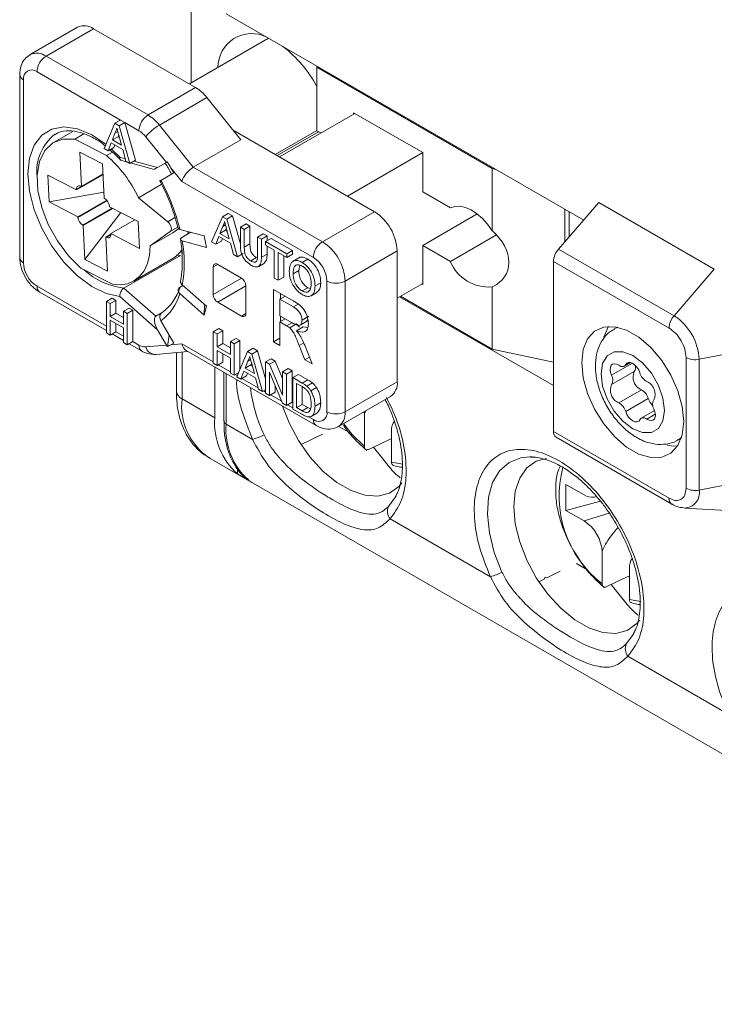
# Model space of a CAD drawing. Header units: millimetres. Extents: x 0 to 420, y 0 to 297.
# Tile 10 of 16: x 319 to 341, y 36 to 67. Entities that reach past the tile are written whole.
import ezdxf

# ---------------------------------------------------------------- set-up
doc = ezdxf.new("R2010")
doc.units = ezdxf.units.MM

msp = doc.modelspace()

# ---------------------------------------------------------------- linework, layer by layer
at = {"color": 7, "linetype": 'Continuous', "lineweight": 15}
for p, q in [((324.213, 67.795), (324.213, 65.04)), ((325.309, 67.203), (336.469, 60.761)), ((320.672, 66.784), (319.187, 65.926)), ((321.172, 66.734), (319.687, 65.877)), ((321.172, 66.734), (324.354, 64.897)), ((326.635, 66.438), (324.16, 65.009)), ((319.687, 65.877), (322.869, 64.04)), ((328.173, 65.55), (328.137, 65.53)), ((333.617, 62.366), (328.137, 65.53)), ((328.137, 65.53), (328.137, 63.55)), ((318.863, 65.305), (318.863, 59.589)), ((322.009, 63.883), (319.404, 65.387)), ((318.98, 65.142), (318.98, 59.426)), ((322.869, 64.04), (324.354, 64.897)), ((324.708, 64.584), (323.223, 63.726)), ((324.708, 64.584), (325.768, 63.264)), ((329.322, 64.091), (326.971, 62.733)), ((331.443, 62.866), (329.286, 64.111)), ((329.286, 64.111), (329.286, 64.07)), ((321.832, 63.781), (321.495, 62.996)), ((321.832, 63.781), (322.009, 63.883)), ((321.967, 63.703), (321.832, 63.781)), ((321.967, 63.703), (322.144, 63.806)), ((322.304, 62.529), (321.967, 63.703)), ((322.144, 63.806), (322.009, 63.883)), ((322.481, 62.631), (322.144, 63.806)), ((322.586, 63.55), (322.144, 63.806)), ((323.223, 63.726), (324.283, 62.407)), ((320.521, 63.529), (319.922, 63.184)), ((320.584, 63.283), (320.869, 63.448)), ((321.755, 63.261), (321.837, 63.471)), ((321.755, 63.261), (321.932, 63.363)), ((321.837, 63.471), (321.924, 63.521)), ((321.932, 63.363), (321.955, 63.423)), ((321.979, 63.335), (321.932, 63.363)), ((321.958, 63.415), (322.044, 63.094)), ((323.443, 62.561), (322.799, 63.362)), ((329.94, 61.019), (325.523, 63.569)), ((328.137, 63.556), (326.841, 62.808)), ((328.19, 63.519), (326.9, 62.774)), ((328.261, 63.478), (328.137, 63.55)), ((321.572, 62.776), (320.584, 63.283)), ((321.622, 62.923), (321.719, 63.168)), ((321.719, 63.168), (322.08, 62.96)), ((322.044, 63.094), (321.755, 63.261)), ((321.799, 63.025), (321.83, 63.104)), ((325.768, 63.264), (324.283, 62.407)), ((320.741, 62.876), (321.447, 62.513)), ((320.741, 62.876), (320.791, 61.807)), ((321.495, 62.996), (321.622, 62.923)), ((321.572, 62.776), (321.755, 62.882)), ((321.622, 62.923), (321.799, 63.025)), ((321.723, 62.981), (321.989, 62.719)), ((322.08, 62.96), (322.177, 62.602)), ((331.443, 62.866), (329.092, 61.509)), ((331.443, 61.641), (331.443, 62.866)), ((321.447, 62.513), (321.497, 61.445)), ((321.989, 62.719), (322.158, 62.674)), ((322.039, 62.618), (322.245, 62.563)), ((322.177, 62.602), (322.304, 62.529)), ((322.304, 62.529), (322.481, 62.631)), ((322.325, 62.542), (323.066, 62.343)), ((322.429, 62.601), (323.17, 62.403)), ((323.473, 62.578), (323.111, 62.369)), ((323.17, 62.403), (323.443, 62.561)), ((323.473, 62.578), (323.443, 62.561)), ((320.641, 61.7), (319.741, 62.162)), ((319.741, 62.162), (319.78, 61.324)), ((320.641, 61.7), (321.463, 62.175)), ((321.462, 62.195), (320.791, 61.807)), ((323.27, 61.999), (323.672, 62.231)), ((323.583, 62.387), (323.672, 62.231)), ((323.925, 61.961), (323.583, 62.387)), ((324.283, 62.407), (328.314, 60.08)), ((333.617, 62.366), (333.73, 62.342)), ((333.617, 62.366), (333.617, 60.425)), ((320.79, 61.808), (320.64, 61.721)), ((320.773, 61.816), (320.791, 61.807)), ((323.279, 61.866), (322.572, 61.457)), ((328.031, 59.59), (323.925, 61.961)), ((319.78, 61.324), (321.488, 61.629)), ((320.641, 61.7), (320.64, 61.721)), ((332.307, 61.143), (331.443, 61.641)), ((320.68, 60.862), (319.78, 61.324)), ((320.68, 60.862), (321.581, 61.383)), ((320.681, 60.841), (321.594, 61.368)), ((321.497, 61.445), (321.514, 61.436)), ((321.663, 61.196), (321.664, 61.175)), ((323.485, 60.709), (322.572, 61.457)), ((336.941, 61.305), (335.683, 59.853)), ((336.941, 61.305), (340.547, 59.223)), ((321.749, 61.132), (320.83, 60.601)), ((320.848, 60.592), (321.766, 61.123)), ((320.898, 59.524), (322.023, 60.991)), ((322.565, 60.713), (321.664, 61.175)), ((325.192, 60.862), (325.369, 60.964)), ((325.327, 60.784), (325.504, 60.886)), ((325.369, 60.964), (325.504, 60.886)), ((325.504, 60.886), (325.755, 60.012)), ((328.314, 60.08), (329.94, 61.019)), ((333.144, 60.95), (331.443, 59.967)), ((335.88, 61.101), (335.88, 60.08)), ((336.021, 61.019), (336.021, 60.244)), ((320.681, 60.841), (320.68, 60.862)), ((320.848, 60.592), (320.83, 60.601)), ((320.848, 60.592), (320.898, 59.524)), ((322.454, 60.77), (321.704, 60.337)), ((322.565, 60.713), (322.604, 59.875)), ((323.71, 60.839), (323.485, 60.709)), ((324.855, 60.076), (325.192, 60.862)), ((325.192, 60.862), (325.327, 60.784)), ((325.202, 60.562), (325.286, 60.611)), ((325.327, 60.784), (325.664, 59.609)), ((325.755, 60.537), (325.932, 60.639)), ((325.874, 60.468), (326.051, 60.57)), ((325.932, 60.639), (326.051, 60.57)), ((326.051, 60.57), (326.051, 60.013)), ((321.554, 60.23), (321.705, 60.317)), ((321.571, 60.221), (321.705, 60.298)), ((321.704, 60.337), (321.705, 60.316)), ((322.604, 59.875), (321.704, 60.337)), ((322.94, 59.953), (323.562, 60.397)), ((323.647, 60.361), (322.94, 59.953)), ((323.801, 60.535), (323.562, 60.397)), ((323.647, 60.361), (323.824, 60.487)), ((323.864, 60.467), (324.619, 60.264)), ((324.201, 60.376), (323.942, 60.227)), ((324.11, 60.324), (324.122, 60.397)), ((324.619, 60.264), (324.692, 59.907)), ((325.202, 60.562), (325.115, 60.341)), ((325.115, 60.341), (325.292, 60.443)), ((325.115, 60.341), (325.405, 60.174)), ((325.316, 60.504), (325.292, 60.443)), ((325.292, 60.443), (325.339, 60.416)), ((325.405, 60.174), (325.322, 60.479)), ((325.755, 59.973), (325.755, 60.537)), ((325.755, 60.537), (325.874, 60.468)), ((325.874, 60.468), (325.874, 59.911)), ((326.288, 60.229), (326.465, 60.331)), ((326.408, 60.16), (326.584, 60.262)), ((326.465, 60.331), (326.584, 60.262)), ((326.584, 60.262), (326.584, 60.112)), ((333.746, 60.3), (332.307, 59.469)), ((321.554, 60.23), (321.604, 59.162)), ((321.571, 60.221), (321.554, 60.23)), ((323.937, 60.109), (324.692, 59.907)), ((324.982, 60.003), (324.855, 60.076)), ((325.079, 60.249), (324.982, 60.003)), ((324.982, 60.003), (325.159, 60.105)), ((325.441, 60.04), (325.079, 60.249)), ((325.19, 60.184), (325.159, 60.105)), ((325.537, 59.683), (325.441, 60.04)), ((325.874, 59.911), (326.051, 60.013)), ((326.288, 60.229), (326.408, 60.16)), ((326.288, 59.672), (326.288, 60.229)), ((326.408, 60.16), (326.408, 59.596)), ((326.538, 60.085), (326.715, 60.187)), ((326.538, 60.085), (327.202, 59.702)), ((326.538, 59.972), (326.538, 60.085)), ((326.81, 59.815), (326.538, 59.972)), ((326.715, 60.187), (327.378, 59.804)), ((331.443, 58.743), (331.443, 59.967)), ((331.443, 59.967), (332.307, 59.469)), ((323.886, 59.657), (322.118, 58.636)), ((323.754, 59.669), (323.886, 59.657)), ((323.93, 59.845), (323.93, 59.618)), ((325.664, 59.609), (325.537, 59.683)), ((325.664, 59.609), (325.841, 59.712)), ((326.408, 59.596), (326.584, 59.699)), ((326.584, 59.945), (326.584, 59.699)), ((326.81, 58.948), (326.81, 59.815)), ((327.202, 59.589), (326.93, 59.746)), ((326.93, 59.746), (326.93, 58.879)), ((327.202, 59.702), (327.378, 59.804)), ((327.202, 59.702), (327.202, 59.589)), ((327.202, 59.589), (327.378, 59.691)), ((327.378, 59.804), (327.378, 59.691)), ((330.647, 59.794), (329.021, 58.855)), ((330.647, 55.712), (330.647, 59.794)), ((335.683, 59.853), (339.289, 57.771)), ((320.898, 59.524), (321.604, 59.162)), ((322.422, 58.853), (323.624, 59.547)), ((325.044, 59.376), (324.902, 59.294)), ((325.044, 59.376), (325.786, 58.947)), ((326.074, 59.486), (326.251, 59.588)), ((326.325, 59.314), (326.502, 59.416)), ((327.106, 59.644), (327.106, 58.981)), ((327.574, 59.575), (327.397, 59.473)), ((327.606, 59.346), (327.574, 59.186)), ((327.681, 59.438), (327.858, 59.54)), ((335.526, 54.158), (335.526, 59.47)), ((335.526, 59.47), (339.133, 57.388)), ((320.772, 59.261), (321.761, 58.754)), ((324.902, 58.437), (324.902, 59.294)), ((327.397, 59.084), (327.574, 59.186)), ((340.547, 59.223), (339.289, 57.771)), ((323.937, 58.736), (324.692, 58.067)), ((324.902, 58.437), (325.786, 58.947)), ((326.93, 58.879), (326.81, 58.948)), ((326.93, 58.879), (327.106, 58.981)), ((328.083, 58.702), (328.26, 58.804)), ((328.455, 54.773), (328.455, 58.855)), ((329.021, 58.855), (329.021, 54.773)), ((331.443, 58.783), (330.647, 58.324)), ((331.408, 58.763), (331.443, 58.743)), ((319.404, 58.691), (321.568, 57.442)), ((319.487, 58.508), (321.568, 57.307)), ((322.118, 58.636), (323.111, 57.756)), ((323.864, 58.463), (324.619, 57.793)), ((323.869, 58.665), (323.958, 58.717)), ((325.927, 58.702), (325.044, 58.192)), ((325.927, 58.702), (325.927, 57.845)), ((326.789, 58.593), (327.403, 58.238)), ((326.789, 56.96), (326.789, 58.593)), ((327.001, 58.296), (327.001, 58.47)), ((327.68, 58.546), (327.857, 58.648)), ((327.857, 58.648), (327.94, 58.623)), ((327.964, 58.397), (328.14, 58.5)), ((333.617, 58.673), (333.617, 56.732)), ((321.568, 58.218), (321.745, 58.32)), ((321.568, 58.218), (321.568, 57.238)), ((321.687, 58.149), (321.568, 58.218)), ((321.687, 58.149), (321.864, 58.251)), ((321.687, 57.747), (321.687, 58.149)), ((321.864, 58.251), (321.745, 58.32)), ((321.864, 57.849), (321.864, 58.251)), ((323.17, 57.328), (321.989, 58.375)), ((324.619, 57.793), (324.627, 58.124)), ((325.786, 57.763), (325.044, 58.192)), ((327.152, 58.383), (326.988, 58.289)), ((326.988, 58.289), (326.988, 57.766)), ((327.41, 58.046), (326.988, 58.289)), ((327.56, 58.133), (327.41, 58.046)), ((330.718, 58.365), (335.526, 55.589)), ((330.753, 58.385), (333.617, 56.732)), ((321.687, 57.747), (321.864, 57.849)), ((322.101, 57.713), (321.864, 57.849)), ((322.101, 57.91), (322.278, 58.013)), ((322.101, 57.91), (322.101, 57.508)), ((322.22, 57.841), (322.101, 57.91)), ((322.22, 57.841), (322.397, 57.943)), ((322.22, 56.862), (322.22, 57.841)), ((322.397, 57.943), (322.278, 58.013)), ((322.397, 56.964), (322.397, 57.943)), ((323.311, 57.872), (323.111, 57.756)), ((324.619, 57.793), (324.692, 58.067)), ((325.786, 57.763), (325.927, 57.845)), ((322.101, 57.508), (321.687, 57.747)), ((321.687, 57.634), (322.101, 57.395)), ((321.687, 57.169), (321.687, 57.634)), ((321.864, 57.271), (321.864, 57.532)), ((323.27, 57.617), (323.672, 56.919)), ((326.988, 57.766), (327.367, 57.547)), ((327.152, 57.671), (326.988, 57.577)), ((327.193, 57.459), (326.988, 57.577)), ((326.988, 57.577), (326.988, 56.844)), ((327.001, 57.585), (327.001, 57.758)), ((327.356, 57.554), (327.193, 57.459)), ((327.503, 57.518), (327.291, 57.395)), ((327.593, 57.416), (327.503, 57.518)), ((327.614, 57.482), (327.826, 57.605)), ((327.889, 57.757), (327.677, 57.635)), ((327.824, 57.608), (327.86, 57.646)), ((321.568, 57.238), (321.687, 57.169)), ((321.687, 57.169), (321.864, 57.271)), ((321.747, 57.204), (322.101, 56.999)), ((321.864, 57.271), (322.101, 57.135)), ((322.101, 57.395), (322.101, 56.931)), ((323.17, 57.328), (323.443, 56.855)), ((324.906, 57.271), (325.083, 57.373)), ((324.906, 56.291), (324.906, 57.271)), ((324.906, 57.271), (325.026, 57.202)), ((325.026, 57.202), (325.203, 57.304)), ((325.026, 57.202), (325.026, 56.8)), ((325.083, 57.373), (325.203, 57.304)), ((325.203, 57.304), (325.203, 56.902)), ((327.714, 57.424), (327.502, 57.302)), ((327.853, 57.404), (327.714, 57.424)), ((337.517, 57.415), (337.426, 57.362)), ((337.426, 57.363), (337.532, 57.412)), ((322.101, 56.931), (322.22, 56.862)), ((322.22, 56.862), (322.397, 56.964)), ((322.28, 56.896), (322.669, 56.671)), ((322.397, 56.964), (322.586, 56.854)), ((323.473, 56.809), (323.531, 57.164)), ((323.583, 56.868), (323.672, 56.919)), ((323.583, 56.868), (323.925, 56.898)), ((323.925, 56.898), (324.906, 56.332)), ((325.026, 56.8), (325.203, 56.902)), ((325.203, 56.902), (325.439, 56.765)), ((325.439, 56.963), (325.616, 57.065)), ((325.439, 56.561), (325.439, 56.963)), ((325.439, 56.963), (325.559, 56.894)), ((325.559, 56.894), (325.736, 56.996)), ((325.559, 56.894), (325.559, 55.914)), ((325.616, 57.065), (325.736, 56.996)), ((325.736, 56.996), (325.736, 56.094)), ((326.988, 57.075), (326.789, 56.96)), ((326.988, 56.844), (326.789, 56.96)), ((327.729, 56.924), (327.588, 56.843)), ((322.799, 56.798), (323.443, 56.855)), ((323.117, 56.562), (324.117, 56.652)), ((323.754, 56.619), (323.754, 55.425)), ((323.93, 56.635), (323.93, 55.18)), ((324.061, 56.684), (328.114, 54.345)), ((325.026, 56.8), (325.439, 56.561)), ((325.439, 56.448), (325.026, 56.687)), ((325.026, 56.687), (325.026, 56.222)), ((325.203, 56.585), (325.203, 56.324)), ((325.639, 55.868), (325.976, 56.653)), ((325.976, 56.653), (326.152, 56.755)), ((325.976, 56.653), (326.111, 56.576)), ((326.111, 56.576), (326.287, 56.678)), ((326.111, 56.576), (326.447, 55.401)), ((326.152, 56.755), (326.287, 56.678)), ((326.287, 56.678), (326.538, 55.804)), ((327.764, 56.397), (327.588, 56.843)), ((327.761, 56.849), (327.993, 56.265)), ((333.617, 56.732), (335.526, 56.319)), ((341.961, 56.774), (340.074, 56.411)), ((325.026, 56.222), (324.906, 56.291)), ((325.026, 56.222), (325.203, 56.324)), ((325.439, 55.983), (325.439, 56.448)), ((325.985, 56.354), (325.898, 56.133)), ((325.985, 56.354), (326.07, 56.403)), ((326.099, 56.295), (326.075, 56.235)), ((326.188, 55.966), (326.105, 56.271)), ((326.538, 56.329), (326.715, 56.431)), ((326.538, 55.349), (326.538, 56.329)), ((326.538, 56.329), (326.665, 56.256)), ((326.665, 56.256), (326.841, 56.358)), ((326.715, 56.431), (326.841, 56.358)), ((326.841, 56.358), (327.071, 55.812)), ((327.907, 56.479), (327.764, 56.397)), ((327.993, 56.265), (327.764, 56.397)), ((337.995, 56.287), (337.342, 55.911)), ((337.736, 56.196), (337.935, 56.311)), ((337.903, 56.316), (337.78, 56.245)), ((339.665, 56.466), (339.665, 52.384)), ((340.074, 56.411), (340.074, 52.328)), ((324.955, 56.168), (324.955, 54.588)), ((325.061, 56.242), (325.439, 56.024)), ((325.236, 56.006), (325.236, 54.486)), ((325.309, 55.964), (325.309, 54.384)), ((325.559, 55.914), (325.439, 55.983)), ((325.559, 55.914), (325.691, 55.99)), ((325.862, 56.041), (325.766, 55.795)), ((326.224, 55.832), (325.862, 56.041)), ((325.898, 56.133), (326.075, 56.235)), ((325.898, 56.133), (326.188, 55.966)), ((325.974, 55.976), (325.942, 55.897)), ((326.075, 56.235), (326.123, 56.207)), ((327.064, 55.045), (326.658, 56.011)), ((326.658, 56.011), (326.658, 55.28)), ((326.665, 56.256), (327.071, 55.29)), ((327.071, 56.021), (327.248, 56.123)), ((327.071, 55.29), (327.071, 56.021)), ((327.071, 56.021), (327.191, 55.952)), ((327.191, 55.952), (327.368, 56.054)), ((327.248, 56.123), (327.368, 56.054)), ((327.368, 56.054), (327.368, 55.074)), ((338.049, 56.03), (337.342, 55.622)), ((325.594, 55.934), (325.653, 55.901)), ((325.766, 55.795), (325.639, 55.868)), ((325.766, 55.795), (325.942, 55.897)), ((325.801, 55.815), (326.307, 55.523)), ((326.32, 55.475), (326.224, 55.832)), ((327.191, 55.952), (327.191, 54.972)), ((327.387, 55.839), (327.563, 55.941)), ((327.387, 54.859), (327.387, 55.839)), ((327.387, 55.839), (327.677, 55.671)), ((327.678, 55.557), (327.506, 55.657)), ((327.506, 55.657), (327.506, 54.903)), ((327.563, 55.941), (327.854, 55.773)), ((327.677, 55.671), (327.854, 55.773)), ((327.827, 55.571), (328.003, 55.673)), ((329.021, 54.773), (330.647, 55.712)), ((326.447, 55.401), (326.32, 55.475)), ((326.447, 55.401), (326.538, 55.454)), ((326.483, 55.422), (326.538, 55.39)), ((326.658, 55.28), (326.538, 55.349)), ((326.658, 55.28), (326.834, 55.382)), ((326.834, 55.591), (326.834, 55.382)), ((327.683, 55.555), (327.683, 55.005)), ((327.95, 55.429), (328.127, 55.531)), ((338.27, 55.459), (337.563, 55.051)), ((323.93, 55.18), (324.955, 54.588)), ((326.693, 55.3), (327.042, 55.099)), ((327.191, 54.972), (327.064, 55.045)), ((327.191, 54.972), (327.368, 55.074)), ((328.083, 54.952), (328.26, 55.054)), ((328.814, 54.315), (330.44, 55.254)), ((338.487, 55.19), (337.78, 54.781)), ((327.226, 54.992), (327.387, 54.9)), ((327.691, 54.684), (327.387, 54.859)), ((327.506, 54.903), (327.683, 55.005)), ((327.506, 54.903), (327.681, 54.802)), ((327.681, 54.802), (327.858, 54.904)), ((327.683, 55.005), (327.858, 54.904)), ((327.858, 54.904), (327.942, 54.866)), ((327.966, 54.628), (328.142, 54.731)), ((329.615, 54.777), (329.622, 54.67)), ((338.68, 54.813), (338.267, 54.574)), ((327.869, 54.621), (328.031, 54.528)), ((329.622, 53.689), (329.622, 54.67)), ((338.706, 54.699), (338.439, 54.545)), ((325.309, 54.384), (326.134, 53.907)), ((328.82, 54.316), (329.155, 54.122)), ((330.471, 53.199), (330.471, 54.18)), ((339.133, 52.076), (335.526, 54.158)), ((327.645, 53.75), (328.314, 54.077)), ((335.609, 53.975), (339.216, 51.893)), ((339.521, 53.965), (339.426, 53.899)), ((339.426, 53.898), (339.517, 53.951)), ((329.904, 53.669), (330.407, 53.043)), ((324.759, 53.348), (326.114, 52.566)), ((324.795, 53.328), (324.759, 53.348)), ((330.471, 53.199), (330.825, 53.139)), ((334.785, 53.364), (334.874, 53.361)), ((325.662, 52.995), (325.662, 52.836)), ((325.662, 52.836), (325.981, 52.652)), ((325.981, 52.658), (325.981, 52.652)), ((341.961, 52.691), (340.074, 52.328)), ((326.147, 52.546), (354.341, 36.271)), ((336.481, 52.18), (335.915, 52.506)), ((335.915, 52.506), (335.915, 51.69)), ((330.598, 52.115), (330.375, 51.811)), ((336.991, 51.983), (335.915, 51.69)), ((336.795, 52.108), (336.875, 52.124)), ((335.915, 51.69), (336.481, 51.363)), ((339.612, 51.768), (341.129, 51.683)), ((330.424, 51.431), (333.558, 49.621)), ((336.481, 51.363), (337.269, 51.607)), ((337.047, 49.403), (337.047, 50.383)), ((336.244, 50.03), (336.58, 49.836)), ((337.895, 48.913), (337.895, 49.894)), ((335.069, 49.464), (335.24, 49.548)), ((335.225, 49.54), (335.272, 49.611)), ((335.24, 49.548), (335.233, 49.552)), ((335.272, 49.611), (335.318, 49.585)), ((335.311, 49.589), (335.318, 49.585)), ((335.318, 49.585), (335.739, 49.791)), ((337.329, 49.383), (337.831, 48.757)), ((337.895, 48.913), (338.249, 48.853)), ((338.022, 47.828), (337.8, 47.525)), ((337.848, 47.145), (340.983, 45.335))]:
    msp.add_line(p, q, dxfattribs=at)
at = {"color": 7, "linetype": 'Continuous', "lineweight": 15, "flags": 128}
for points in [[(321.989, 58.375), (321.559, 58.47), (321.11, 58.688), (320.664, 59.018), (320.242, 59.445), (319.866, 59.947), (319.552, 60.502), (319.317, 61.081), (319.171, 61.657), (319.122, 62.202), (319.171, 62.691), (319.317, 63.098), (319.552, 63.406), (319.866, 63.598), (320.242, 63.666), (320.664, 63.606), (321.11, 63.422), (321.551, 63.127)], [(320.584, 63.283), (320.213, 63.287), (319.895, 63.167), (319.646, 62.93), (319.481, 62.589), (319.408, 62.163), (319.431, 61.674), (319.549, 61.149), (319.755, 60.617), (320.038, 60.107), (320.384, 59.647), (320.772, 59.261)], [(320.64, 61.721), (320.641, 61.752), (320.647, 61.78), (320.659, 61.802), (320.676, 61.818), (320.696, 61.828), (320.72, 61.831), (320.746, 61.827), (320.773, 61.816)], [(333.617, 60.425), (333.47, 60.627), (333.308, 60.807), (333.134, 60.957), (332.956, 61.074), (332.778, 61.153), (332.607, 61.191), (332.448, 61.187), (332.307, 61.143)], [(323.562, 60.397), (323.583, 60.42), (323.595, 60.453), (323.598, 60.494), (323.591, 60.54), (323.575, 60.587), (323.551, 60.634), (323.52, 60.675), (323.485, 60.709)], [(321.705, 60.316), (321.703, 60.285), (321.697, 60.257), (321.685, 60.235), (321.669, 60.219), (321.648, 60.209), (321.625, 60.206), (321.599, 60.21), (321.571, 60.221)], [(321.761, 58.754), (322.005, 58.737), (322.23, 58.772), (322.431, 58.859), (322.604, 58.995), (322.744, 59.176), (322.848, 59.4), (322.913, 59.661), (322.94, 59.953)], [(339.592, 54.467), (339.546, 54.054), (339.41, 53.718), (339.192, 53.48), (338.905, 53.352), (338.566, 53.342), (338.193, 53.451), (337.81, 53.672), (337.437, 53.993), (337.098, 54.395), (336.81, 54.855), (336.593, 55.345), (336.457, 55.837), (336.41, 56.304), (336.457, 56.717), (336.593, 57.052), (336.81, 57.291), (337.098, 57.419), (337.437, 57.429), (337.81, 57.32), (338.193, 57.099), (338.566, 56.778), (338.905, 56.376), (339.192, 55.916), (339.41, 55.426), (339.546, 54.933), (339.592, 54.467)], [(337.241, 57.438), (337.229, 57.42), (337.097, 57.099)], [(338.001, 54.242), (337.695, 54.475), (337.419, 54.796), (337.2, 55.176), (337.06, 55.576), (337.011, 55.957), (337.06, 56.282), (337.2, 56.52), (337.419, 56.646), (337.695, 56.649), (338.001, 56.529), (338.307, 56.296), (338.583, 55.974), (338.802, 55.595), (338.943, 55.195), (338.991, 54.814), (338.943, 54.489), (338.802, 54.251), (338.583, 54.125), (338.307, 54.122), (338.001, 54.242)], [(337.563, 56.226), (337.494, 56.263), (337.428, 56.275), (337.371, 56.262), (337.328, 56.223), (337.302, 56.164), (337.296, 56.087), (337.309, 56), (337.342, 55.911)], [(338.223, 55.989), (338.186, 56.079), (338.133, 56.162), (338.07, 56.232), (338.001, 56.284), (337.932, 56.312), (337.869, 56.315), (337.817, 56.292), (337.78, 56.245)], [(337.78, 56.245), (337.764, 56.22), (337.744, 56.201), (337.72, 56.189), (337.692, 56.183), (337.662, 56.184), (337.63, 56.191), (337.597, 56.205), (337.563, 56.226)], [(330.794, 52.549), (330.702, 52.443), (330.405, 52.234), (330.046, 52.14), (329.641, 52.166), (329.207, 52.31), (328.764, 52.566), (328.33, 52.923), (327.925, 53.365), (327.566, 53.873), (327.27, 54.425), (327.062, 54.952)], [(337.78, 54.781), (337.817, 54.692), (337.869, 54.609), (337.932, 54.539), (338.001, 54.487), (338.07, 54.459), (338.133, 54.456), (338.186, 54.479), (338.223, 54.526)], [(338.439, 54.545), (338.509, 54.508), (338.575, 54.496), (338.632, 54.509), (338.675, 54.547), (338.701, 54.607), (338.707, 54.684), (338.693, 54.77), (338.661, 54.86)], [(338.223, 54.526), (338.239, 54.551), (338.259, 54.569), (338.283, 54.582), (338.311, 54.588), (338.341, 54.587), (338.373, 54.58), (338.406, 54.566), (338.439, 54.545)], [(328.975, 54.408), (329.242, 54.067), (329.622, 53.689)], [(330.471, 53.938), (330.085, 53.755), (329.751, 53.597)], [(339.08, 53.733), (339.202, 53.709), (339.399, 53.7)], [(333.919, 49.765), (333.679, 50.381), (333.525, 50.993), (333.464, 51.575), (333.498, 52.106), (333.627, 52.564), (333.844, 52.931), (334.141, 53.191), (334.507, 53.335), (334.785, 53.364)], [(338.218, 48.263), (338.127, 48.157), (337.83, 47.948), (337.471, 47.854), (337.066, 47.88), (336.632, 48.023), (336.189, 48.279), (335.755, 48.636), (335.35, 49.079), (334.991, 49.587), (334.694, 50.139), (334.472, 50.71), (334.335, 51.276), (334.289, 51.812), (334.335, 52.295), (334.472, 52.703), (334.694, 53.018), (334.991, 53.228), (335.306, 53.317)], [(330.619, 52.156), (330.616, 52.149), (330.598, 52.115)], [(337.513, 51.224), (337.513, 51.224)], [(337.895, 49.651), (337.51, 49.469), (337.176, 49.31)], [(338.044, 47.87), (338.04, 47.863), (338.022, 47.828)]]:
    msp.add_lwpolyline(points, dxfattribs=at)
at = {"color": 7, "linetype": 'Continuous', "lineweight": 15}
for centre, radius, start, end in [((320.879, 66.325), 0.503, 54.3825, 114.3069), ((326.105, 65.531), 1.052, 63.1906, 180.3489), ((324.711, 63.103), 3.884, 28.1029, 52.4381), ((319.394, 65.467), 0.504, 54.4106, 113.9835), ((320.019, 65.359), 0.615, 122.6057, 177.3941), ((319.056, 65.32), 0.194, 184.3781, 246.9208), ((319.239, 65.184), 0.262, 50.7966, 189.214), ((323.682, 63.783), 1.302, 37.9788, 58.894), ((323.201, 63.522), 0.615, 122.6057, 177.3941), ((322.197, 62.925), 1.302, 37.9788, 58.894), ((323.988, 62.407), 1.526, 120.1047, 141.2292), ((320.862, 62.281), 1.465, 127.8155, 186.3643), ((322.183, 62.881), 0.781, 37.9785, 58.8941), ((318.919, 59.726), 4.043, 25.356, 48.9747), ((317.637, 58.932), 6.414, 13.8442, 28.5672), ((321.358, 61.172), 0.306, 4.3852, 59.2909), ((329.112, 59.724), 1.537, 2.6054, 57.3945), ((320.986, 60.865), 0.306, 184.3859, 239.2904), ((320.25, 59.422), 3.751, 349.4531, 10.5469), ((328.645, 59.562), 0.615, 122.6057, 177.3941), ((327.486, 58.786), 1.537, 2.6054, 57.3945), ((323.169, 60.322), 0.898, 300.4789, 327.9534), ((336.145, 59.44), 0.619, 138.2721, 177.2511), ((319.063, 59.609), 0.201, 185.6944, 245.6243), ((319.901, 59.468), 0.922, 182.6055, 237.3945), ((324.988, 59.308), 0.0873, 50.7968, 189.2142), ((327.534, 58.814), 0.922, 2.6055, 57.3945), ((333.498, 59.955), 1.287, 202.2012, 275.2997), ((322.349, 60.776), 2.152, 226.7265, 263.858), ((325.62, 58.688), 0.307, 2.6058, 57.3942), ((328.738, 59.401), 0.615, 242.61, 297.3903), ((319.597, 58.668), 0.194, 173.0976, 235.5913), ((322.298, 58.932), 1.635, 306.4712, 343.3275), ((322.383, 59.117), 1.553, 306.6978, 343.1008), ((325.209, 58.451), 0.307, 182.6054, 237.3945), ((325.841, 57.831), 0.0873, 230.7974, 9.2136), ((339.751, 57.359), 0.619, 138.2721, 177.2511), ((338.369, 56.333), 1.707, 2.6055, 57.3945), ((322.787, 56.835), 0.201, 174.3822, 234.2942), ((322.783, 57.165), 0.368, 237.6507, 272.3579), ((323.107, 56.883), 0.32, 195.3846, 271.7377), ((339.949, 57.017), 0.619, 242.7525, 281.7266), ((338.445, 55.855), 0.433, 156.1744, 246.237), ((337.878, 56.158), 0.213, 323.181, 17.2533), ((338.655, 56.115), 0.45, 196.194, 241.3951), ((330.173, 55.651), 0.479, 304.0036, 7.3086), ((337.113, 55.766), 0.27, 327.7074, 32.2926), ((338.265, 55.324), 0.433, 336.1744, 66.237), ((324.054, 55.455), 0.302, 185.6947, 245.6263), ((330.897, 56.139), 4.872, 187.2008, 205.3799), ((337.738, 55.447), 0.433, 156.1744, 246.237), ((338.055, 55.064), 0.45, 16.194, 61.3951), ((325.893, 54.965), 1.975, 173.7535, 234.9343), ((337.348, 54.656), 0.45, 16.194, 61.3951), ((339.034, 55.363), 0.574, 197.6067, 224.9595), ((338.889, 55.005), 0.27, 147.7074, 212.2926), ((328.197, 54.731), 0.262, 230.7968, 9.214), ((328.738, 55.319), 0.615, 242.61, 297.3903), ((328.532, 54.719), 0.492, 304.6875, 6.3287), ((327.049, 54.414), 2.101, 175.2609, 228.6933), ((325.357, 54.496), 0.122, 183.0045, 246.4833), ((328.231, 54.508), 0.201, 174.3822, 234.2942), ((330.937, 54.204), 0.467, 143.1192, 183.0211), ((327.403, 54.21), 2.101, 175.2609, 228.6933), ((335.726, 54.138), 0.2, 174.2391, 234.4481), ((325.496, 56.038), 2.223, 286.6634, 296.6909), ((332.12, 54.444), 2.213, 219.2572, 231.59), ((339.139, 52.131), 3.438, 164.6979, 232.5216), ((339.602, 52.247), 0.479, 271.1705, 9.72), ((339.949, 52.934), 0.619, 242.7525, 281.7266), ((336.73, 52.549), 0.445, 235.9977, 278.4286), ((339.332, 52.056), 0.201, 174.2549, 234.2625), ((330.716, 51.661), 0.372, 156.2905, 218.239), ((335.819, 50.328), 1.229, 2.6055, 57.3945), ((338.362, 49.918), 0.467, 143.12, 183.0206), ((332.921, 51.752), 2.224, 286.6637, 296.6904), ((339.544, 50.157), 2.213, 219.2571, 231.5902), ((338.141, 47.375), 0.372, 156.2903, 218.239)]:
    msp.add_arc(centre, radius, start, end, dxfattribs=at)
for centre, major_axis, ratio, start_param, end_param in [((322.919, 63.727), (-1.017, 1.894), 0.031983, 2.205361, 2.339841), ((323.311, 62.485), (0.245, 0.141), 0.000066, 2.186238, 3.757034), ((324.208, 62.124), (0.264, 0.308), 0.410799, 0.862075, 2.432871), ((332.692, 59.749), (1.355, -0.68), 0.716118, 5.755544, 7.500692), ((323.311, 57.41), (-0.2, 0.346), 0.408237, 6.283162, 7.853959), ((324.208, 57.062), (0.088, 0.4), 0.697911, 2.138832, 2.924312), ((323.725, 57.018), (-0.207, 0.359), 0.788654, 1.570698, 1.705179), ((322.919, 56.946), (1.014, 0.321), 0.315819, 5.187833, 5.322314), ((328.314, 55.914), (2.329, 3.265), 0.631605, 3.139658, 3.202403), ((328.314, 55.914), (2.27, 3.303), 0.623133, 3.127932, 3.190678)]:
    msp.add_ellipse(centre, major_axis=major_axis, ratio=ratio, start_param=start_param, end_param=end_param, dxfattribs=at)
for points, knots in [([(319.194, 65.922), (319.131, 65.88), (319.002, 65.793), (318.886, 65.568), (318.871, 65.397), (318.863, 65.305)], [0, 0, 0, 0, 0.304969, 0.627584, 1, 1, 1, 1]), ([(319.964, 63.424), (320.004, 63.45), (320.125, 63.53), (320.387, 63.562), (320.741, 63.516), (321.119, 63.356), (321.394, 63.2), (321.533, 63.077), (321.547, 63.064)], [0, 0, 0, 0, 0.109644, 0.337516, 0.556321, 0.767269, 0.976077, 1, 1, 1, 1]), ([(321.837, 63.471), (321.849, 63.5), (321.87, 63.553), (321.89, 63.606), (321.9, 63.629)], [0, 0, 0, 0, 0.560003, 1, 1, 1, 1]), ([(321.9, 63.629), (321.908, 63.59), (321.922, 63.519), (321.947, 63.447), (321.958, 63.415)], [0, 0, 0, 0, 0.559909, 1, 1, 1, 1]), ([(321.668, 62.959), (321.739, 62.901), (321.856, 62.804), (321.966, 62.682), (322.01, 62.633)], [0, 0, 0, 0, 0.602562, 1, 1, 1, 1]), ([(322.039, 62.619), (322.038, 62.619), (322.024, 62.619), (322.006, 62.638), (321.99, 62.672), (321.988, 62.703), (321.989, 62.718), (321.989, 62.719)], [0, 0, 0, 0, 0.0243953, 0.3551625, 0.7047782, 0.98198, 1, 1, 1, 1]), ([(323.404, 62.538), (323.413, 62.525), (323.49, 62.417), (323.549, 62.295), (323.6, 62.189)], [0, 0, 0, 0, 0.1257986, 1, 1, 1, 1]), ([(323.23, 61.994), (323.283, 61.893), (323.437, 61.598), (323.649, 61.091), (323.758, 60.693), (323.813, 60.493)], [0, 0, 0, 0, 0.20635, 0.601435, 1, 1, 1, 1]), ([(323.239, 61.981), (323.239, 61.981), (323.236, 61.979), (323.247, 61.986), (323.263, 61.995), (323.27, 61.999)], [0, 0, 0, 0, 0.094439, 0.639361, 1, 1, 1, 1]), ([(325.26, 60.71), (325.252, 60.679), (325.237, 60.625), (325.213, 60.581), (325.202, 60.562)], [0, 0, 0, 0, 0.5599095, 1, 1, 1, 1]), ([(325.322, 60.479), (325.311, 60.522), (325.29, 60.599), (325.269, 60.676), (325.26, 60.71)], [0, 0, 0, 0, 0.56, 1, 1, 1, 1]), ([(323.864, 60.467), (323.85, 60.472), (323.822, 60.481), (323.814, 60.499), (323.81, 60.507)], [0, 0, 0, 0, 0.502574, 1, 1, 1, 1]), ([(323.88, 60.166), (323.897, 60.066), (323.921, 59.925), (323.924, 59.796), (323.925, 59.759)], [0, 0, 0, 0, 0.715031, 1, 1, 1, 1]), ([(323.942, 60.227), (323.928, 60.218), (323.899, 60.198), (323.88, 60.168), (323.883, 60.14), (323.904, 60.12), (323.928, 60.112), (323.937, 60.109)], [0, 0, 0, 0, 0.214338, 0.428668, 0.643134, 0.857878, 1, 1, 1, 1]), ([(326.083, 59.355), (326.029, 59.39), (325.922, 59.459), (325.795, 59.648), (325.759, 59.826), (325.756, 59.924), (325.755, 59.973)], [0, 0, 0, 0, 0.2807139, 0.5578895, 0.7783979, 1, 1, 1, 1]), ([(326.051, 60.013), (326.052, 59.971), (326.052, 59.888), (326.083, 59.754), (326.166, 59.644), (326.222, 59.607), (326.251, 59.588)], [0, 0, 0, 0, 0.281724, 0.560128, 0.7795, 1, 1, 1, 1]), ([(323.925, 59.759), (323.934, 59.615), (323.955, 59.287), (323.908, 59.008), (323.882, 58.852)], [0, 0, 0, 0, 0.439278, 1, 1, 1, 1]), ([(325.874, 59.911), (325.875, 59.869), (325.876, 59.786), (325.907, 59.652), (325.989, 59.542), (326.045, 59.505), (326.074, 59.486)], [0, 0, 0, 0, 0.281724, 0.560128, 0.7795, 1, 1, 1, 1]), ([(326.074, 59.486), (326.099, 59.473), (326.148, 59.447), (326.221, 59.435), (326.287, 59.504), (326.288, 59.602), (326.288, 59.672)], [0, 0, 0, 0, 0.187575, 0.3742, 0.559694, 1, 1, 1, 1]), ([(326.584, 59.699), (326.585, 59.635), (326.586, 59.515), (326.527, 59.45), (326.499, 59.42)], [0, 0, 0, 0, 0.524362, 1, 1, 1, 1]), ([(318.863, 59.589), (318.866, 59.528), (318.876, 59.364), (318.966, 59.09), (319.143, 58.796), (319.331, 58.606), (319.455, 58.529), (319.487, 58.508)], [0, 0, 0, 0, 0.147174, 0.395465, 0.646826, 0.906513, 1, 1, 1, 1]), ([(326.408, 59.596), (326.407, 59.535), (326.405, 59.414), (326.334, 59.295), (326.209, 59.29), (326.125, 59.333), (326.083, 59.355)], [0, 0, 0, 0, 0.281616, 0.559128, 0.779, 1, 1, 1, 1]), ([(327.278, 59.155), (327.282, 59.226), (327.29, 59.368), (327.389, 59.489), (327.531, 59.51), (327.631, 59.462), (327.681, 59.438)], [0, 0, 0, 0, 0.2805804, 0.5596089, 0.7795779, 1, 1, 1, 1]), ([(327.681, 59.324), (327.634, 59.344), (327.539, 59.385), (327.408, 59.312), (327.401, 59.171), (327.397, 59.084)], [0, 0, 0, 0, 0.280155, 0.559672, 1, 1, 1, 1]), ([(327.577, 59.571), (327.579, 59.574), (327.608, 59.611), (327.711, 59.607), (327.809, 59.562), (327.858, 59.54)], [0, 0, 0, 0, 0.04732, 0.52317, 1, 1, 1, 1]), ([(327.681, 59.438), (327.743, 59.393), (327.868, 59.304), (328.005, 59.086), (328.073, 58.877), (328.08, 58.76), (328.083, 58.702)], [0, 0, 0, 0, 0.279616, 0.558572, 0.779078, 1, 1, 1, 1]), ([(327.858, 59.54), (327.92, 59.495), (328.045, 59.406), (328.182, 59.188), (328.25, 58.979), (328.256, 58.862), (328.26, 58.804)], [0, 0, 0, 0, 0.279616, 0.558572, 0.779078, 1, 1, 1, 1]), ([(327.68, 58.433), (327.619, 58.477), (327.497, 58.564), (327.361, 58.776), (327.29, 58.982), (327.282, 59.097), (327.278, 59.155)], [0, 0, 0, 0, 0.279586, 0.558773, 0.779301, 1, 1, 1, 1]), ([(327.397, 59.084), (327.4, 59.03), (327.406, 58.922), (327.475, 58.755), (327.573, 58.62), (327.644, 58.571), (327.68, 58.546)], [0, 0, 0, 0, 0.280643, 0.559885, 0.779854, 1, 1, 1, 1]), ([(327.574, 59.186), (327.577, 59.132), (327.583, 59.024), (327.651, 58.857), (327.75, 58.722), (327.821, 58.673), (327.857, 58.648)], [0, 0, 0, 0, 0.280643, 0.559885, 0.779854, 1, 1, 1, 1]), ([(327.963, 58.772), (327.96, 58.827), (327.954, 58.937), (327.891, 59.108), (327.791, 59.248), (327.718, 59.299), (327.681, 59.324)], [0, 0, 0, 0, 0.280784, 0.560094, 0.779949, 1, 1, 1, 1]), ([(323.937, 58.736), (323.924, 58.75), (323.896, 58.779), (323.879, 58.826), (323.884, 58.853), (323.887, 58.864)], [0, 0, 0, 0, 0.367081, 0.734156, 1, 1, 1, 1]), ([(327.68, 58.546), (327.726, 58.526), (327.819, 58.486), (327.916, 58.543), (327.958, 58.648), (327.961, 58.731), (327.963, 58.772)], [0, 0, 0, 0, 0.279092, 0.55817, 0.778811, 1, 1, 1, 1]), ([(328.26, 58.804), (328.255, 58.733), (328.248, 58.599), (328.172, 58.535), (328.137, 58.505)], [0, 0, 0, 0, 0.528459, 1, 1, 1, 1]), ([(322.118, 58.636), (322.103, 58.626), (322.073, 58.605), (322.034, 58.553), (322.005, 58.492), (321.99, 58.431), (321.988, 58.393), (321.989, 58.376), (321.989, 58.375)], [0, 0, 0, 0, 0.199094, 0.397992, 0.602096, 0.817829, 0.988881, 1, 1, 1, 1]), ([(323.869, 58.665), (323.855, 58.655), (323.826, 58.634), (323.807, 58.589), (323.81, 58.539), (323.831, 58.495), (323.855, 58.472), (323.864, 58.463)], [0, 0, 0, 0, 0.214338, 0.428668, 0.643134, 0.857878, 1, 1, 1, 1]), ([(328.083, 58.702), (328.077, 58.633), (328.067, 58.496), (327.968, 58.379), (327.826, 58.365), (327.729, 58.41), (327.68, 58.433)], [0, 0, 0, 0, 0.2803568, 0.5595096, 0.7796394, 1, 1, 1, 1]), ([(327.403, 58.238), (327.468, 58.2), (327.597, 58.124), (327.772, 57.934), (327.861, 57.71), (327.872, 57.586), (327.877, 57.524)], [0, 0, 0, 0, 0.281687, 0.559297, 0.779414, 1, 1, 1, 1]), ([(323.27, 57.617), (323.26, 57.637), (323.241, 57.678), (323.235, 57.744), (323.248, 57.804), (323.276, 57.848), (323.301, 57.865), (323.311, 57.872)], [0, 0, 0, 0, 0.215042, 0.430084, 0.645016, 0.859682, 1, 1, 1, 1]), ([(327.677, 57.635), (327.673, 57.68), (327.664, 57.77), (327.566, 57.945), (327.469, 58.007), (327.41, 58.046)], [0, 0, 0, 0, 0.280425, 0.559989, 1, 1, 1, 1]), ([(327.367, 57.547), (327.408, 57.524), (327.49, 57.479), (327.603, 57.46), (327.667, 57.529), (327.674, 57.599), (327.677, 57.635)], [0, 0, 0, 0, 0.281553, 0.56028, 0.779832, 1, 1, 1, 1]), ([(327.877, 57.524), (327.871, 57.464), (327.859, 57.343), (327.729, 57.23), (327.588, 57.275), (327.502, 57.302)], [0, 0, 0, 0, 0.2805186, 0.5605307, 1, 1, 1, 1]), ([(327.291, 57.395), (327.273, 57.408), (327.24, 57.432), (327.207, 57.451), (327.193, 57.459)], [0, 0, 0, 0, 0.559853, 1, 1, 1, 1]), ([(327.588, 56.843), (327.544, 56.952), (327.484, 57.103), (327.386, 57.298), (327.322, 57.363), (327.291, 57.395)], [0, 0, 0, 0, 0.560782, 0.780695, 1, 1, 1, 1]), ([(327.502, 57.302), (327.524, 57.277), (327.562, 57.231), (327.597, 57.18), (327.612, 57.158)], [0, 0, 0, 0, 0.560153, 1, 1, 1, 1]), ([(337.435, 57.351), (337.392, 57.33), (337.245, 57.261), (337.063, 57.043), (336.905, 56.736), (336.83, 56.377), (336.835, 55.974), (336.925, 55.539), (337.099, 55.099), (337.346, 54.684), (337.652, 54.319), (337.923, 54.09), (338.087, 53.991), (338.126, 53.968)], [0, 0, 0, 0, 0.038176, 0.130503, 0.221271, 0.316256, 0.418556, 0.526491, 0.635403, 0.744262, 0.854068, 0.965989, 1, 1, 1, 1]), ([(339.133, 57.388), (339.202, 57.339), (339.342, 57.24), (339.518, 56.996), (339.641, 56.722), (339.657, 56.551), (339.665, 56.466)], [0, 0, 0, 0, 0.249912, 0.500006, 0.750094, 1, 1, 1, 1]), ([(327.612, 57.158), (327.643, 57.101), (327.699, 57.001), (327.742, 56.896), (327.761, 56.849)], [0, 0, 0, 0, 0.559818, 1, 1, 1, 1]), ([(322.669, 56.671), (322.726, 56.642), (322.867, 56.569), (323.024, 56.565), (323.117, 56.562)], [0, 0, 0, 0, 0.403668, 1, 1, 1, 1]), ([(326.043, 56.501), (326.035, 56.471), (326.021, 56.417), (325.996, 56.373), (325.985, 56.354)], [0, 0, 0, 0, 0.559908, 1, 1, 1, 1]), ([(326.105, 56.271), (326.094, 56.314), (326.073, 56.391), (326.052, 56.468), (326.043, 56.501)], [0, 0, 0, 0, 0.56, 1, 1, 1, 1]), ([(326.134, 53.907), (326.011, 54.218), (325.767, 54.839), (325.622, 55.489), (325.638, 55.767), (325.638, 55.774)], [0, 0, 0, 0, 0.493258, 0.986979, 1, 1, 1, 1]), ([(327.677, 55.671), (327.705, 55.655), (327.755, 55.626), (327.805, 55.588), (327.827, 55.571)], [0, 0, 0, 0, 0.560159, 1, 1, 1, 1]), ([(327.854, 55.773), (327.882, 55.757), (327.932, 55.728), (327.982, 55.69), (328.003, 55.673)], [0, 0, 0, 0, 0.560159, 1, 1, 1, 1]), ([(328.003, 55.673), (328.029, 55.65), (328.073, 55.609), (328.111, 55.555), (328.127, 55.531)], [0, 0, 0, 0, 0.559862, 1, 1, 1, 1]), ([(323.754, 55.425), (323.757, 55.32), (323.764, 55.019), (323.85, 54.555), (324.037, 54.081), (324.313, 53.693), (324.574, 53.442), (324.764, 53.355), (324.812, 53.334)], [0, 0, 0, 0, 0.1154451, 0.3321262, 0.547806, 0.7333164, 0.9320702, 1, 1, 1, 1]), ([(327.818, 55.456), (327.793, 55.478), (327.747, 55.518), (327.699, 55.545), (327.678, 55.557)], [0, 0, 0, 0, 0.559252, 1, 1, 1, 1]), ([(327.963, 55.024), (327.959, 55.104), (327.954, 55.215), (327.886, 55.371), (327.841, 55.428), (327.818, 55.456)], [0, 0, 0, 0, 0.559188, 0.780063, 1, 1, 1, 1]), ([(327.827, 55.571), (327.852, 55.548), (327.897, 55.507), (327.934, 55.453), (327.95, 55.429)], [0, 0, 0, 0, 0.559862, 1, 1, 1, 1]), ([(327.95, 55.429), (327.975, 55.385), (328.025, 55.297), (328.073, 55.129), (328.079, 55.019), (328.083, 54.952)], [0, 0, 0, 0, 0.279769, 0.559917, 1, 1, 1, 1]), ([(328.127, 55.531), (328.152, 55.487), (328.202, 55.399), (328.25, 55.231), (328.256, 55.121), (328.26, 55.054)], [0, 0, 0, 0, 0.279769, 0.559917, 1, 1, 1, 1]), ([(328.26, 55.054), (328.257, 54.983), (328.251, 54.843), (328.177, 54.768), (328.141, 54.732)], [0, 0, 0, 0, 0.507543, 1, 1, 1, 1]), ([(330.27, 55.156), (330.305, 55.089), (330.38, 54.948), (330.49, 54.677), (330.61, 54.345), (330.714, 53.959), (330.785, 53.571), (330.817, 53.192), (330.807, 52.836), (330.755, 52.517), (330.683, 52.276), (330.619, 52.166), (330.597, 52.127)], [0, 0, 0, 0, 0.05811, 0.123331, 0.230413, 0.33969, 0.454815, 0.572551, 0.691819, 0.812254, 0.934521, 1, 1, 1, 1]), ([(330.314, 55.219), (330.431, 54.978), (330.697, 54.429), (330.907, 53.551), (330.953, 52.683), (330.804, 51.931), (330.55, 51.598), (330.424, 51.431)], [0, 0, 0, 0, 0.163759, 0.372819, 0.58187, 0.791033, 1, 1, 1, 1]), ([(327.681, 54.802), (327.722, 54.778), (327.796, 54.736), (327.855, 54.75), (327.882, 54.756)], [0, 0, 0, 0, 0.56179, 1, 1, 1, 1]), ([(328.083, 54.952), (328.079, 54.883), (328.07, 54.746), (327.984, 54.611), (327.837, 54.606), (327.739, 54.658), (327.691, 54.684)], [0, 0, 0, 0, 0.28083, 0.559957, 0.779065, 1, 1, 1, 1]), ([(327.882, 54.756), (327.91, 54.794), (327.961, 54.862), (327.962, 54.974), (327.963, 55.024)], [0, 0, 0, 0, 0.557437, 1, 1, 1, 1]), ([(329.668, 54.808), (329.659, 54.791), (329.64, 54.756), (329.625, 54.707), (329.623, 54.679), (329.622, 54.67)], [0, 0, 0, 0, 0.365719, 0.785889, 1, 1, 1, 1]), ([(325.241, 54.489), (325.241, 54.394), (325.241, 54.152), (325.299, 53.793), (325.407, 53.413), (325.528, 53.197), (325.588, 53.09)], [0, 0, 0, 0, 0.17533, 0.447184, 0.723069, 1, 1, 1, 1]), ([(328.114, 54.345), (328.171, 54.316), (328.307, 54.247), (328.534, 54.224), (328.726, 54.25), (328.798, 54.311), (328.808, 54.319)], [0, 0, 0, 0, 0.258001, 0.612167, 0.948303, 1, 1, 1, 1]), ([(328.968, 54.356), (328.975, 54.346), (329.081, 54.177), (329.327, 53.898), (329.576, 53.674), (329.697, 53.566)], [0, 0, 0, 0, 0.033048, 0.530942, 1, 1, 1, 1]), ([(330.424, 51.431), (330.304, 51.319), (330.063, 51.095), (329.626, 51.063), (329.113, 51.202), (328.513, 51.503), (327.849, 51.932), (327.18, 52.476), (326.551, 53.123), (326.273, 53.646), (326.134, 53.907)], [0, 0, 0, 0, 0.124869, 0.249875, 0.374935, 0.500006, 0.625075, 0.750131, 0.875134, 1, 1, 1, 1]), ([(330.375, 51.811), (330.31, 51.755), (330.087, 51.566), (329.639, 51.552), (329.097, 51.767), (328.606, 52.035), (328.21, 52.277), (327.71, 52.637), (327.314, 52.955), (327.114, 53.184), (327.083, 53.21), (327.081, 53.213), (327.081, 53.213), (327.081, 53.213), (327.081, 53.213), (327.081, 53.213), (327.081, 53.214), (327.08, 53.214), (327.08, 53.215), (327.079, 53.216), (327.076, 53.218), (327.071, 53.224), (327.062, 53.234), (327.043, 53.254), (327.007, 53.294), (326.939, 53.371), (326.822, 53.514), (326.655, 53.741), (326.553, 53.939), (326.495, 54.051)], [0, 0, 0, 0, 0.073165, 0.249528, 0.431816, 0.499374, 0.59005, 0.689459, 0.81696, 0.834101, 0.836065, 0.836067, 0.836069, 0.836073, 0.83608, 0.836096, 0.836126, 0.836187, 0.836308, 0.836551, 0.837036, 0.838004, 0.839933, 0.84376, 0.851292, 0.865867, 0.893045, 0.939431, 1, 1, 1, 1]), ([(338.126, 53.968), (338.199, 53.929), (338.385, 53.831), (338.698, 53.747), (339.045, 53.754), (339.297, 53.812), (339.403, 53.893), (339.422, 53.907)], [0, 0, 0, 0, 0.175022, 0.447707, 0.702207, 0.948204, 1, 1, 1, 1]), ([(329.622, 53.689), (329.624, 53.671), (329.627, 53.634), (329.652, 53.598), (329.69, 53.581), (329.725, 53.585), (329.746, 53.594), (329.751, 53.597)], [0, 0, 0, 0, 0.234919, 0.469962, 0.701497, 0.927226, 1, 1, 1, 1]), ([(333.558, 49.621), (333.432, 49.934), (333.178, 50.561), (333.03, 51.483), (333.071, 52.304), (333.313, 52.967), (333.733, 53.421), (334.302, 53.631), (334.975, 53.582), (335.703, 53.278), (336.431, 52.741), (337.105, 52.013), (337.673, 51.146), (338.093, 50.208), (338.335, 49.266), (338.376, 48.397), (338.228, 47.645), (337.975, 47.312), (337.848, 47.145)], [0, 0, 0, 0, 0.062472, 0.125002, 0.187499, 0.249999, 0.312499, 0.374999, 0.437499, 0.5, 0.5625, 0.625, 0.6875, 0.75, 0.8125, 0.874997, 0.937528, 1, 1, 1, 1]), ([(330.527, 53.1), (330.523, 53.101), (330.506, 53.103), (330.485, 53.128), (330.472, 53.164), (330.471, 53.191), (330.471, 53.199)], [0, 0, 0, 0, 0.103278, 0.462078, 0.829502, 1, 1, 1, 1]), ([(334.804, 53.355), (334.855, 53.357), (334.999, 53.361), (335.277, 53.293), (335.618, 53.157), (335.969, 52.952), (336.31, 52.695), (336.624, 52.405), (336.891, 52.114), (337.13, 51.814), (337.335, 51.523), (337.459, 51.316), (337.513, 51.224)], [0, 0, 0, 0, 0.069074, 0.191299, 0.311772, 0.430619, 0.546826, 0.655526, 0.753509, 0.833154, 0.926593, 1, 1, 1, 1]), ([(325.588, 53.09), (325.589, 53.088), (325.648, 52.97), (325.784, 52.813), (325.944, 52.697), (326.006, 52.652)], [0, 0, 0, 0, 0.008382, 0.614836, 1, 1, 1, 1]), ([(330.488, 53.111), (330.561, 53.086), (330.669, 53.049), (330.772, 53.045), (330.805, 53.044)], [0, 0, 0, 0, 0.6795747, 1, 1, 1, 1]), ([(335.737, 53.077), (335.714, 53.028), (335.636, 52.861), (335.589, 52.509), (335.596, 52.038), (335.689, 51.53), (335.862, 51.014), (336.061, 50.579), (336.22, 50.339), (336.276, 50.254)], [0, 0, 0, 0, 0.069466, 0.234133, 0.402244, 0.571311, 0.740101, 0.90859, 1, 1, 1, 1]), ([(339.665, 52.384), (339.657, 52.308), (339.641, 52.156), (339.518, 52.024), (339.342, 51.983), (339.202, 52.045), (339.133, 52.076)], [0, 0, 0, 0, 0.249912, 0.500006, 0.750093, 1, 1, 1, 1]), ([(339.216, 51.895), (339.274, 51.864), (339.395, 51.798), (339.527, 51.781), (339.597, 51.772)], [0, 0, 0, 0, 0.472965, 1, 1, 1, 1]), ([(337.544, 51.165), (337.498, 51.112), (337.395, 50.992), (337.263, 50.814), (337.147, 50.637), (337.079, 50.509), (337.049, 50.421), (337.047, 50.393), (337.047, 50.383)], [0, 0, 0, 0, 0.229422, 0.511866, 0.703847, 0.89689, 0.965194, 1, 1, 1, 1]), ([(337.513, 51.224), (337.613, 51.041), (337.752, 50.782), (337.916, 50.391), (338.034, 50.059), (338.139, 49.672), (338.21, 49.285), (338.241, 48.906), (338.232, 48.55), (338.18, 48.231), (338.108, 47.99), (338.044, 47.88), (338.021, 47.841)], [0, 0, 0, 0, 0.146088, 0.205217, 0.302297, 0.401367, 0.505738, 0.612478, 0.720605, 0.82979, 0.940637, 1, 1, 1, 1]), ([(336.276, 50.254), (336.32, 50.182), (336.463, 49.949), (336.75, 49.611), (337, 49.388), (337.121, 49.28)], [0, 0, 0, 0, 0.190394, 0.607269, 1, 1, 1, 1]), ([(337.848, 47.145), (337.728, 47.033), (337.488, 46.809), (337.051, 46.777), (336.538, 46.916), (335.938, 47.217), (335.274, 47.646), (334.604, 48.189), (333.976, 48.837), (333.697, 49.36), (333.558, 49.621)], [0, 0, 0, 0, 0.124869, 0.249875, 0.374935, 0.500006, 0.625075, 0.750131, 0.875134, 1, 1, 1, 1]), ([(337.8, 47.525), (337.735, 47.469), (337.512, 47.28), (337.064, 47.266), (336.521, 47.481), (336.031, 47.749), (335.635, 47.991), (335.134, 48.35), (334.74, 48.67), (334.538, 48.897), (334.508, 48.924), (334.506, 48.927), (334.506, 48.927), (334.506, 48.927), (334.506, 48.927), (334.506, 48.927), (334.505, 48.927), (334.505, 48.928), (334.504, 48.928), (334.503, 48.93), (334.501, 48.932), (334.496, 48.937), (334.486, 48.948), (334.468, 48.968), (334.431, 49.008), (334.363, 49.085), (334.246, 49.228), (334.079, 49.454), (333.977, 49.653), (333.919, 49.765)], [0, 0, 0, 0, 0.073165, 0.249529, 0.431816, 0.499374, 0.590051, 0.68946, 0.81696, 0.834101, 0.836065, 0.836067, 0.836069, 0.836073, 0.836081, 0.836096, 0.836126, 0.836187, 0.836308, 0.836551, 0.837036, 0.838004, 0.839933, 0.84376, 0.851292, 0.865867, 0.893045, 0.939431, 1, 1, 1, 1]), ([(337.047, 49.403), (337.048, 49.385), (337.052, 49.348), (337.077, 49.312), (337.114, 49.295), (337.15, 49.299), (337.171, 49.308), (337.176, 49.31)], [0, 0, 0, 0, 0.234919, 0.469962, 0.701497, 0.927226, 1, 1, 1, 1]), ([(340.983, 45.335), (340.856, 45.648), (340.603, 46.275), (340.455, 47.197), (340.496, 48.018), (340.738, 48.681), (341.158, 49.134), (341.726, 49.345), (342.4, 49.296), (343.128, 48.992), (343.856, 48.455), (344.529, 47.727), (345.098, 46.86), (345.518, 45.922), (345.76, 44.98), (345.801, 44.11), (345.653, 43.359), (345.4, 43.025), (345.273, 42.859)], [0, 0, 0, 0, 0.062472, 0.125002, 0.187499, 0.249999, 0.312499, 0.374999, 0.437499, 0.5, 0.5625, 0.625, 0.6875, 0.75, 0.8125, 0.874997, 0.937528, 1, 1, 1, 1]), ([(337.952, 48.814), (337.948, 48.815), (337.931, 48.817), (337.91, 48.842), (337.897, 48.878), (337.896, 48.905), (337.895, 48.913)], [0, 0, 0, 0, 0.103278, 0.462078, 0.829502, 1, 1, 1, 1]), ([(337.913, 48.824), (337.986, 48.799), (338.094, 48.763), (338.197, 48.759), (338.23, 48.758)], [0, 0, 0, 0, 0.679577, 1, 1, 1, 1])]:
    msp.add_open_spline(points, degree=3, knots=knots, dxfattribs=at)

doc.saveas('drawing.dxf')
